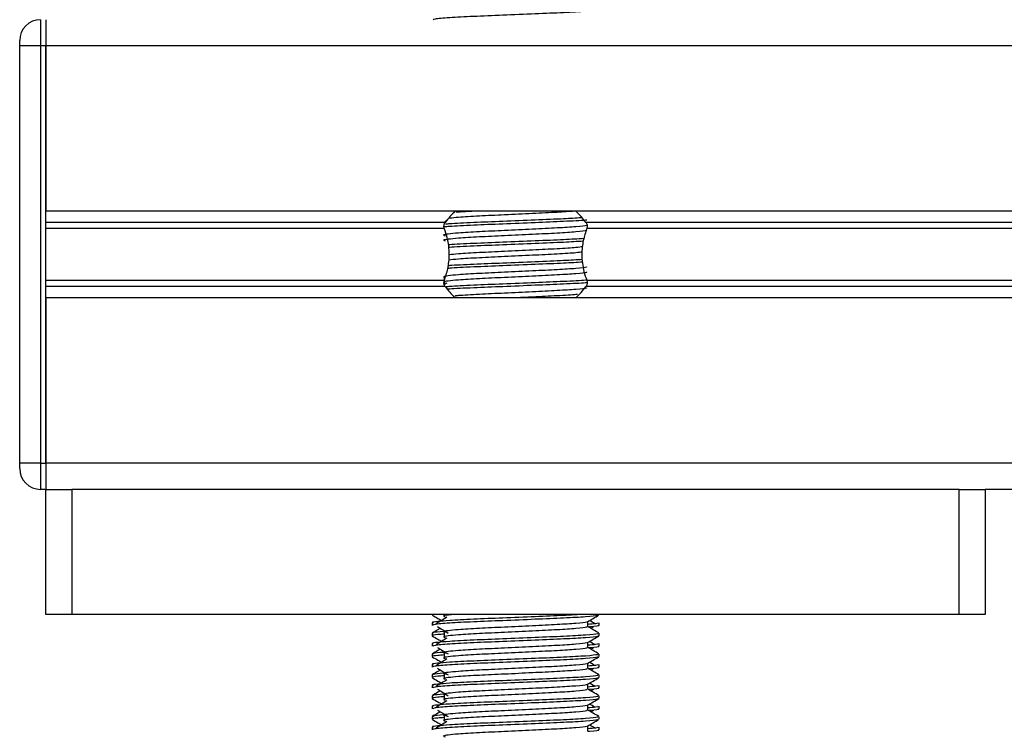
# Model space of a CAD drawing. Header units: millimetres. Extents: x 0 to 420, y 0 to 297.
# Tile 66 of 90: x 290.33 to 295.33, y 198.12 to 201.73. Entities that reach past the tile are written whole.
import ezdxf

# ---------------------------------------------------------------- set-up
doc = ezdxf.new("R2010")
doc.units = ezdxf.units.MM

msp = doc.modelspace()

# ---------------------------------------------------------------- linework, layer by layer
at = {"color": 7, "linetype": 'Continuous', "lineweight": 25}
for p, q in [((290.4325, 201.72637), (290.4325, 201.59383)), ((290.45901, 201.72637), (290.45901, 201.59383)), ((290.45901, 201.72637), (290.45901, 201.59383)), ((290.32648, 201.59383), (290.32648, 201.62034)), ((290.4325, 201.59383), (290.32648, 201.59383)), ((290.32648, 199.47328), (290.32648, 201.59383)), ((290.45901, 201.59383), (290.4325, 201.59383)), ((290.4325, 201.59383), (290.4325, 199.47328)), ((328.84105, 201.59383), (290.45901, 201.59383)), ((290.45901, 201.59383), (290.45901, 200.75356)), ((290.45901, 199.47328), (290.45901, 201.59383)), ((328.84105, 200.75356), (290.45901, 200.75356)), ((292.48679, 200.6961), (290.45901, 200.6961)), ((292.49527, 200.7059), (292.48586, 200.70013)), ((326.09758, 200.6961), (293.20248, 200.6961)), ((292.48298, 200.66566), (290.45901, 200.66566)), ((326.09378, 200.66566), (293.20629, 200.66566)), ((292.48157, 200.41721), (292.48157, 200.39592)), ((292.48298, 200.40145), (290.45901, 200.40145)), ((292.48679, 200.37102), (290.45901, 200.37102)), ((292.49527, 200.38781), (292.48401, 200.38091)), ((326.09758, 200.37102), (293.20248, 200.37102)), ((326.09378, 200.40145), (293.20629, 200.40145)), ((328.84105, 200.31355), (290.45901, 200.31355)), ((290.45901, 200.31355), (290.45901, 199.47328)), ((290.32648, 199.44677), (290.32648, 199.47328)), ((290.4325, 199.47328), (290.32648, 199.47328)), ((290.4325, 199.47328), (290.4325, 199.34074)), ((290.4325, 199.47328), (290.45901, 199.47328)), ((328.84105, 199.47328), (290.45901, 199.47328)), ((290.45901, 199.47328), (290.45901, 199.34074)), ((290.45901, 199.47328), (290.45901, 199.34074)), ((290.45901, 199.34074), (290.4325, 199.34074)), ((290.45901, 198.70458), (290.45901, 199.34074)), ((290.45901, 199.34074), (290.59155, 199.34074)), ((290.59155, 199.34074), (290.59155, 198.70458)), ((295.09772, 199.34074), (290.59155, 199.34074)), ((295.09772, 198.70458), (295.09772, 199.34074)), ((295.09772, 199.34074), (295.23026, 199.34074)), ((324.0698, 199.34074), (295.23026, 199.34074)), ((295.23026, 199.34074), (295.23026, 198.70458)), ((290.59155, 198.70458), (290.45901, 198.70458)), ((295.09772, 198.70458), (290.59155, 198.70458)), ((292.42052, 198.70458), (292.42052, 198.70316)), ((292.48157, 198.70458), (292.48157, 198.69426)), ((293.21136, 198.64361), (293.21136, 198.66946)), ((293.26875, 198.70316), (293.26875, 198.70458)), ((295.23026, 198.70458), (295.09772, 198.70458)), ((292.42052, 198.66338), (292.42052, 198.65017)), ((293.22665, 198.63531), (293.24084, 198.644)), ((293.26875, 198.65017), (293.26875, 198.66338)), ((292.42052, 198.61036), (292.42052, 198.59713)), ((292.48157, 198.61474), (292.48157, 198.58823)), ((293.26875, 198.59713), (293.26875, 198.61036)), ((292.42052, 198.55736), (292.42052, 198.54414)), ((293.21136, 198.53758), (293.21136, 198.56343)), ((293.22665, 198.52928), (293.24084, 198.53797)), ((293.26875, 198.54414), (293.26875, 198.55736)), ((292.42052, 198.50433), (292.42052, 198.49111)), ((292.48157, 198.50871), (292.48157, 198.48221)), ((293.26875, 198.49111), (293.26875, 198.50433)), ((292.42052, 198.45133), (292.42052, 198.43811)), ((293.21136, 198.43155), (293.21136, 198.4574)), ((293.22665, 198.42325), (293.24084, 198.43194)), ((293.26875, 198.43811), (293.26875, 198.45133)), ((292.42052, 198.3983), (292.42052, 198.38508)), ((292.48157, 198.40268), (292.48157, 198.37618)), ((293.26875, 198.38508), (293.26875, 198.3983)), ((292.42052, 198.3453), (292.42052, 198.33208)), ((293.21136, 198.32552), (293.21136, 198.35138)), ((293.22665, 198.31722), (293.24084, 198.32592)), ((293.26875, 198.33208), (293.26875, 198.3453)), ((292.42052, 198.29227), (292.42052, 198.27905)), ((292.48157, 198.29666), (292.48157, 198.27015)), ((293.26875, 198.27905), (293.26875, 198.29227)), ((292.42052, 198.23927), (292.42052, 198.22606)), ((293.21136, 198.2195), (293.21136, 198.24535)), ((293.22665, 198.2112), (293.24084, 198.21989)), ((293.26875, 198.22606), (293.26875, 198.23927)), ((292.42052, 198.18624), (292.42052, 198.17302)), ((292.48157, 198.19063), (292.48157, 198.16412)), ((293.26875, 198.17302), (293.26875, 198.18624)), ((292.42052, 198.13325), (292.42052, 198.12003)), ((293.21136, 198.11347), (293.21136, 198.13932)), ((293.26875, 198.12003), (293.26875, 198.13325))]:
    msp.add_line(p, q, dxfattribs=at)
for centre, radius, start, end in [((290.4325, 201.62034), 0.10603, 90, 180), ((292.84463, 200.42223), 0.45062, 132.66793, 142.57212), ((292.84463, 200.42223), 0.45062, 37.42788, 47.33207), ((292.84463, 200.64488), 0.45062, 217.42788, 226.78945), ((292.84463, 200.64488), 0.45062, 312.66793, 322.57212), ((290.4325, 199.44677), 0.10603, 180, 270)]:
    msp.add_arc(centre, radius, start, end, dxfattribs=at)
for points, knots in [([(293.26368, 201.77683), (293.26335, 201.77617), (293.262, 201.77343), (293.2072, 201.76794), (293.09512, 201.76175), (292.94467, 201.75558), (292.78105, 201.74858), (292.62549, 201.74272), (292.50307, 201.73616), (292.4293, 201.72991), (292.42699, 201.72643), (292.42602, 201.72497)], [0, 0, 0, 0, 0.0399117, 0.1661575, 0.2890582, 0.4118359, 0.5381002, 0.6595169, 0.7839817, 0.9096926, 1, 1, 1, 1]), ([(293.17847, 200.71982), (293.15054, 200.71811), (293.0882, 200.71431), (292.94407, 200.70857), (292.78066, 200.70156), (292.62758, 200.69571), (292.52782, 200.69075), (292.49589, 200.68792), (292.48914, 200.68732)], [0, 0, 0, 0, 0.1586947, 0.354237, 0.5553321, 0.7487067, 0.9469357, 1, 1, 1, 1]), ([(293.14422, 200.75366), (293.11681, 200.75172), (293.05979, 200.74767), (292.93069, 200.74171), (292.78953, 200.73469), (292.65608, 200.72884), (292.55853, 200.72301), (292.524, 200.71931), (292.51029, 200.71784)], [0, 0, 0, 0, 0.16457721, 0.34235075, 0.52517831, 0.70097903, 0.88119793, 1, 1, 1, 1]), ([(292.63325, 200.75356), (292.60386, 200.75198), (292.56673, 200.74997), (292.54651, 200.74789), (292.54228, 200.74745)], [0, 0, 0, 0, 0.7912827, 1, 1, 1, 1]), ([(293.20485, 200.68324), (293.20529, 200.68264), (293.20723, 200.67998), (293.15731, 200.67452), (293.06144, 200.66835), (292.9311, 200.66217), (292.78957, 200.65517), (292.65553, 200.64931), (292.55648, 200.64329), (292.49939, 200.63754), (292.47274, 200.6333), (292.48313, 200.63044), (292.48776, 200.62917)], [0, 0, 0, 0, 0.0351066, 0.1561349, 0.2739528, 0.3916527, 0.5126988, 0.6290926, 0.7484115, 0.8401345, 0.9287498, 1, 1, 1, 1]), ([(292.48298, 200.66566), (292.48281, 200.66616), (292.48178, 200.66913), (292.48075, 200.675), (292.48115, 200.6829), (292.48302, 200.68985), (292.4852, 200.69396), (292.48661, 200.69585), (292.48679, 200.6961)], [0, 0, 0, 0, 0.0508548, 0.3030287, 0.5240656, 0.7365591, 0.9653107, 1, 1, 1, 1]), ([(293.20736, 200.70863), (293.20484, 200.70833), (293.18329, 200.70582), (293.09118, 200.70148), (292.94593, 200.69531), (292.78007, 200.6883), (292.62811, 200.68246), (292.52253, 200.67728), (292.49214, 200.67426), (292.48407, 200.67346)], [0, 0, 0, 0, 0.0239967, 0.2049738, 0.3857699, 0.5717002, 0.7504921, 0.9337724, 1, 1, 1, 1]), ([(293.20248, 200.6961), (293.20289, 200.69552), (293.20463, 200.69312), (293.20708, 200.68776), (293.20851, 200.67973), (293.20817, 200.67193), (293.20689, 200.66767), (293.20629, 200.66566)], [0, 0, 0, 0, 0.0786657, 0.3295798, 0.5818024, 0.802882, 1, 1, 1, 1]), ([(293.20501, 200.65805), (293.20618, 200.65703), (293.20966, 200.65395), (293.15804, 200.64802), (293.06125, 200.64184), (292.93115, 200.63567), (292.78955, 200.62867), (292.65554, 200.6228), (292.55647, 200.61678), (292.49939, 200.61103), (292.47274, 200.6068), (292.48312, 200.60394), (292.48775, 200.60267)], [0, 0, 0, 0, 0.059132, 0.1771634, 0.2920638, 0.4068492, 0.5248979, 0.6384095, 0.7547738, 0.8442256, 0.9306466, 1, 1, 1, 1]), ([(292.48298, 200.40145), (292.48942, 200.42109), (292.50292, 200.46228), (292.51119, 200.53843), (292.50176, 200.60976), (292.48807, 200.65051), (292.48298, 200.66566)], [0, 0, 0, 0, 0.2384824, 0.5002133, 0.8142029, 1, 1, 1, 1]), ([(293.20629, 200.66566), (293.19985, 200.64602), (293.18635, 200.60483), (293.17808, 200.52869), (293.18751, 200.45735), (293.2012, 200.4166), (293.20629, 200.40145)], [0, 0, 0, 0, 0.2384824, 0.5002133, 0.8142029, 1, 1, 1, 1]), ([(293.19151, 200.61453), (293.15967, 200.61257), (293.0936, 200.60852), (292.94428, 200.60254), (292.78043, 200.59553), (292.62824, 200.58968), (292.53337, 200.58508), (292.50465, 200.5826), (292.50185, 200.58236)], [0, 0, 0, 0, 0.1833159, 0.3805505, 0.5833859, 0.778434, 0.9783786, 1, 1, 1, 1]), ([(293.18843, 200.6011), (293.15751, 200.5992), (293.0923, 200.59521), (292.94432, 200.58929), (292.78018, 200.58227), (292.6292, 200.57643), (292.53168, 200.57184), (292.50576, 200.56941), (292.5035, 200.5692)], [0, 0, 0, 0, 0.1792693, 0.3781057, 0.5825884, 0.7792206, 0.980789, 1, 1, 1, 1]), ([(293.18545, 200.57294), (293.17585, 200.57147), (293.15162, 200.56778), (293.05955, 200.5623), (292.93166, 200.55615), (292.78929, 200.54914), (292.65609, 200.54329), (292.55738, 200.53739), (292.52223, 200.5336), (292.50782, 200.53205)], [0, 0, 0, 0, 0.1028709, 0.2594114, 0.4157952, 0.5766249, 0.7312733, 0.8898082, 1, 1, 1, 1]), ([(293.18262, 200.54607), (293.17373, 200.54473), (293.1501, 200.54116), (293.05943, 200.5358), (292.93169, 200.52964), (292.7893, 200.52264), (292.65603, 200.51679), (292.55608, 200.51079), (292.5202, 200.50691), (292.50499, 200.50527)], [0, 0, 0, 0, 0.0944898, 0.2513541, 0.4080614, 0.5692237, 0.724192, 0.8830549, 1, 1, 1, 1]), ([(293.20485, 200.47118), (293.20529, 200.47058), (293.20723, 200.46792), (293.15731, 200.46246), (293.06144, 200.45629), (292.9311, 200.45012), (292.78957, 200.44312), (292.65553, 200.43725), (292.55648, 200.43123), (292.49939, 200.42548), (292.47274, 200.42124), (292.48313, 200.41839), (292.48776, 200.41711)], [0, 0, 0, 0, 0.0351066, 0.1561349, 0.2739528, 0.3916527, 0.5126988, 0.6290926, 0.7484115, 0.8401345, 0.9287498, 1, 1, 1, 1]), ([(293.18614, 200.49494), (293.15591, 200.49309), (293.09136, 200.48914), (292.94427, 200.48326), (292.78025, 200.47625), (292.62897, 200.4704), (292.53031, 200.46572), (292.5037, 200.4632), (292.50051, 200.4629)], [0, 0, 0, 0, 0.1744293, 0.3724463, 0.5760865, 0.7719084, 0.9726462, 1, 1, 1, 1]), ([(293.18449, 200.5081), (293.15475, 200.50628), (293.09068, 200.50236), (292.9442, 200.49652), (292.78045, 200.4895), (292.62824, 200.48365), (292.5334, 200.47905), (292.50471, 200.47658), (292.50193, 200.47634)], [0, 0, 0, 0, 0.17299565, 0.37277159, 0.57822059, 0.77578192, 0.97830283, 1, 1, 1, 1]), ([(293.20501, 200.446), (293.20618, 200.44497), (293.20966, 200.44189), (293.15804, 200.43597), (293.06125, 200.42978), (292.93115, 200.42361), (292.78955, 200.41661), (292.65554, 200.41075), (292.55647, 200.40473), (292.49939, 200.39897), (292.47274, 200.39474), (292.48312, 200.39188), (292.48775, 200.39061)], [0, 0, 0, 0, 0.059132, 0.1771634, 0.2920638, 0.4068492, 0.5248979, 0.6384095, 0.7547738, 0.8442256, 0.9306466, 1, 1, 1, 1]), ([(292.48679, 200.37102), (292.48638, 200.37159), (292.48464, 200.37399), (292.48219, 200.37935), (292.48076, 200.38738), (292.4811, 200.39518), (292.48238, 200.39944), (292.48298, 200.40145)], [0, 0, 0, 0, 0.0786657, 0.3295798, 0.5818024, 0.802882, 1, 1, 1, 1]), ([(293.20777, 200.40384), (293.20512, 200.40353), (293.18349, 200.40101), (293.09123, 200.39665), (292.9459, 200.39048), (292.78015, 200.38348), (292.62781, 200.37762), (292.52878, 200.37273), (292.49741, 200.36996), (292.49134, 200.36943)], [0, 0, 0, 0, 0.0257639, 0.2106202, 0.3952916, 0.5852072, 0.7678314, 0.9550403, 1, 1, 1, 1]), ([(293.20818, 200.39063), (293.20541, 200.39031), (293.1837, 200.38777), (293.09124, 200.3834), (292.94599, 200.37722), (292.77979, 200.37022), (292.62913, 200.36437), (292.53056, 200.35971), (292.50408, 200.35721), (292.50106, 200.35692)], [0, 0, 0, 0, 0.0275782, 0.2161233, 0.4044799, 0.5981853, 0.7844538, 0.9753985, 1, 1, 1, 1]), ([(293.20629, 200.40145), (293.20646, 200.40095), (293.20749, 200.39798), (293.20852, 200.39211), (293.20812, 200.38421), (293.20625, 200.37726), (293.20407, 200.37315), (293.20266, 200.37126), (293.20248, 200.37102)], [0, 0, 0, 0, 0.0508548, 0.3030287, 0.5240656, 0.7365591, 0.9653107, 1, 1, 1, 1]), ([(293.20485, 200.36516), (293.20529, 200.36456), (293.20723, 200.36189), (293.15732, 200.35644), (293.06142, 200.35026), (292.9312, 200.34409), (292.78918, 200.33709), (292.65692, 200.33124), (292.57, 200.32623), (292.54199, 200.32335), (292.53568, 200.3227)], [0, 0, 0, 0, 0.0448324, 0.1993902, 0.3498481, 0.5001554, 0.6547358, 0.8033751, 0.9557499, 1, 1, 1, 1]), ([(293.15927, 200.33103), (293.15679, 200.33069), (293.13796, 200.32814), (293.05787, 200.32376), (292.95022, 200.31844), (292.87608, 200.31488), (292.84836, 200.31355)], [0, 0, 0, 0, 0.0552431, 0.4192215, 0.7828355, 1, 1, 1, 1]), ([(293.16592, 198.70458), (293.14177, 198.70311), (293.08303, 198.69955), (292.94378, 198.69405), (292.78114, 198.68703), (292.626, 198.68117), (292.51098, 198.67515), (292.4465, 198.66939), (292.41704, 198.66592), (292.42416, 198.66386), (292.42583, 198.66338)], [0, 0, 0, 0, 0.1075546, 0.2616311, 0.4200829, 0.5724514, 0.7286449, 0.8487125, 0.9647164, 1, 1, 1, 1]), ([(292.42153, 198.7021), (292.43112, 198.69655), (292.44676, 198.6875), (292.4624, 198.67844), (292.46845, 198.67494)], [0, 0, 0, 0, 0.6131696, 1, 1, 1, 1]), ([(293.26368, 198.70202), (293.26335, 198.70137), (293.262, 198.69863), (293.2072, 198.69313), (293.09512, 198.68695), (292.94467, 198.68078), (292.78105, 198.67378), (292.62549, 198.66792), (292.50307, 198.66136), (292.4293, 198.6551), (292.42699, 198.65162), (292.42602, 198.65017)], [0, 0, 0, 0, 0.0399117, 0.1661575, 0.2890582, 0.4118359, 0.5381002, 0.6595169, 0.7839817, 0.9096926, 1, 1, 1, 1]), ([(292.49527, 198.69137), (292.48623, 198.68583), (292.46816, 198.67477), (292.45013, 198.6637), (292.44111, 198.65817)], [0, 0, 0, 0, 0.49999, 1, 1, 1, 1]), ([(293.20485, 198.66871), (293.20529, 198.66811), (293.20723, 198.66545), (293.15731, 198.65999), (293.06144, 198.65382), (292.9311, 198.64765), (292.78957, 198.64065), (292.65553, 198.63478), (292.55648, 198.62876), (292.49939, 198.62301), (292.47274, 198.61877), (292.48313, 198.61592), (292.48776, 198.61464)], [0, 0, 0, 0, 0.0351066, 0.1561349, 0.2739528, 0.3916527, 0.5126988, 0.6290926, 0.7484115, 0.8401345, 0.9287498, 1, 1, 1, 1]), ([(292.52331, 198.70458), (292.51606, 198.7039), (292.4908, 198.70156), (292.47343, 198.6983), (292.48334, 198.69544), (292.48775, 198.69417)], [0, 0, 0, 0, 0.182373, 0.6359785, 1, 1, 1, 1]), ([(293.21021, 198.66879), (293.21979, 198.67434), (293.23897, 198.68545), (293.25815, 198.69655), (293.26774, 198.7021)], [0, 0, 0, 0, 0.4999356, 1, 1, 1, 1]), ([(293.24816, 198.65817), (293.23915, 198.6637), (293.23004, 198.66929), (293.22091, 198.67488), (293.22082, 198.67494)], [0, 0, 0, 0, 0.9898318, 1, 1, 1, 1]), ([(292.46262, 198.63531), (292.45844, 198.63289), (292.44468, 198.62492), (292.43091, 198.61696), (292.42133, 198.61141)], [0, 0, 0, 0, 0.3033381, 1, 1, 1, 1]), ([(292.47921, 198.61904), (292.45626, 198.61709), (292.42099, 198.61409), (292.42609, 198.61132), (292.42786, 198.61036)], [0, 0, 0, 0, 0.6510435, 1, 1, 1, 1]), ([(292.44843, 198.644), (292.45747, 198.63846), (292.47555, 198.6274), (292.49358, 198.61633), (292.5026, 198.61079)], [0, 0, 0, 0, 0.5000113, 1, 1, 1, 1]), ([(293.20501, 198.64353), (293.20618, 198.6425), (293.20966, 198.63942), (293.15804, 198.6335), (293.06125, 198.62731), (292.93115, 198.62114), (292.78955, 198.61414), (292.65554, 198.60828), (292.55647, 198.60226), (292.49939, 198.5965), (292.47274, 198.59227), (292.48312, 198.58941), (292.48775, 198.58814)], [0, 0, 0, 0, 0.059132, 0.1771634, 0.2920638, 0.4068492, 0.5248979, 0.6384095, 0.7547738, 0.8442256, 0.9306466, 1, 1, 1, 1]), ([(293.26344, 198.66338), (293.26368, 198.6618), (293.26408, 198.65912), (293.22667, 198.65621), (293.21136, 198.65502)], [0, 0, 0, 0, 0.5906829, 1, 1, 1, 1]), ([(293.26794, 198.61141), (293.25835, 198.61696), (293.23949, 198.62787), (293.22063, 198.63879), (293.21136, 198.64416)], [0, 0, 0, 0, 0.5083681, 1, 1, 1, 1]), ([(293.26325, 198.65017), (293.2648, 198.64967), (293.27272, 198.64713), (293.2523, 198.64397), (293.21528, 198.6416), (293.21249, 198.64142)], [0, 0, 0, 0, 0.1837303, 0.9385556, 1, 1, 1, 1]), ([(293.2614, 198.61036), (293.26272, 198.60934), (293.2667, 198.60627), (293.20707, 198.60036), (293.09515, 198.59418), (292.9447, 198.58801), (292.7809, 198.58101), (292.62607, 198.57514), (292.51096, 198.56912), (292.44651, 198.56336), (292.41704, 198.55989), (292.42416, 198.55784), (292.42583, 198.55736)], [0, 0, 0, 0, 0.0610772, 0.1845123, 0.3046768, 0.4247211, 0.5481742, 0.6668878, 0.7885815, 0.8821287, 0.9725098, 1, 1, 1, 1]), ([(292.42153, 198.59607), (292.43112, 198.59052), (292.44676, 198.58147), (292.4624, 198.57241), (292.46845, 198.56891)], [0, 0, 0, 0, 0.6131696, 1, 1, 1, 1]), ([(292.48157, 198.6057), (292.47029, 198.60488), (292.43564, 198.60234), (292.41911, 198.59965), (292.42312, 198.59761), (292.42404, 198.59713)], [0, 0, 0, 0, 0.2705432, 0.831179, 1, 1, 1, 1]), ([(293.26368, 198.596), (293.26335, 198.59534), (293.262, 198.5926), (293.2072, 198.5871), (293.09512, 198.58092), (292.94467, 198.57475), (292.78105, 198.56775), (292.62549, 198.56189), (292.50307, 198.55533), (292.4293, 198.54907), (292.42699, 198.54559), (292.42602, 198.54414)], [0, 0, 0, 0, 0.03991172, 0.16615754, 0.28905819, 0.41183595, 0.53810024, 0.65951695, 0.7839817, 0.90969264, 1, 1, 1, 1]), ([(292.49527, 198.58534), (292.48623, 198.57981), (292.46816, 198.56874), (292.45013, 198.55767), (292.44111, 198.55214)], [0, 0, 0, 0, 0.49999, 1, 1, 1, 1]), ([(293.21021, 198.56277), (293.21979, 198.56832), (293.23897, 198.57942), (293.25815, 198.59052), (293.26774, 198.59607)], [0, 0, 0, 0, 0.4999356, 1, 1, 1, 1]), ([(293.24816, 198.55214), (293.23915, 198.55767), (293.23004, 198.56326), (293.22091, 198.56885), (293.22082, 198.56891)], [0, 0, 0, 0, 0.9898318, 1, 1, 1, 1]), ([(292.46262, 198.52928), (292.45844, 198.52686), (292.44468, 198.5189), (292.43091, 198.51093), (292.42133, 198.50538)], [0, 0, 0, 0, 0.3033381, 1, 1, 1, 1]), ([(292.44843, 198.53797), (292.45747, 198.53244), (292.47555, 198.52137), (292.49358, 198.5103), (292.5026, 198.50476)], [0, 0, 0, 0, 0.5000113, 1, 1, 1, 1]), ([(293.20485, 198.56268), (293.20529, 198.56209), (293.20723, 198.55942), (293.15731, 198.55396), (293.06144, 198.54779), (292.9311, 198.54162), (292.78957, 198.53462), (292.65553, 198.52875), (292.55648, 198.52274), (292.49939, 198.51698), (292.47274, 198.51275), (292.48313, 198.50989), (292.48776, 198.50861)], [0, 0, 0, 0, 0.0351066, 0.1561349, 0.2739528, 0.3916527, 0.5126988, 0.6290926, 0.7484115, 0.8401345, 0.9287498, 1, 1, 1, 1]), ([(293.20501, 198.5375), (293.20618, 198.53647), (293.20966, 198.53339), (293.15804, 198.52747), (293.06125, 198.52128), (292.93115, 198.51511), (292.78955, 198.50811), (292.65554, 198.50225), (292.55647, 198.49623), (292.49939, 198.49047), (292.47274, 198.48624), (292.48312, 198.48339), (292.48775, 198.48211)], [0, 0, 0, 0, 0.059132, 0.1771634, 0.2920638, 0.4068492, 0.5248979, 0.6384095, 0.7547738, 0.8442256, 0.9306466, 1, 1, 1, 1]), ([(293.26344, 198.55736), (293.26368, 198.55577), (293.26408, 198.5531), (293.22667, 198.55018), (293.21136, 198.54899)], [0, 0, 0, 0, 0.5906829, 1, 1, 1, 1]), ([(293.26794, 198.50538), (293.25835, 198.51093), (293.23949, 198.52185), (293.22063, 198.53276), (293.21136, 198.53813)], [0, 0, 0, 0, 0.5083681, 1, 1, 1, 1]), ([(293.26325, 198.54414), (293.2648, 198.54364), (293.27272, 198.54111), (293.2523, 198.53794), (293.21528, 198.53557), (293.21249, 198.53539)], [0, 0, 0, 0, 0.1837303, 0.9385556, 1, 1, 1, 1]), ([(293.2614, 198.50433), (293.26272, 198.50331), (293.2667, 198.50024), (293.20707, 198.49433), (293.09515, 198.48815), (292.9447, 198.48198), (292.7809, 198.47498), (292.62607, 198.46911), (292.51096, 198.4631), (292.44651, 198.45733), (292.41704, 198.45387), (292.42416, 198.45181), (292.42583, 198.45133)], [0, 0, 0, 0, 0.0610772, 0.1845123, 0.3046768, 0.4247211, 0.5481742, 0.6668878, 0.7885815, 0.8821287, 0.9725098, 1, 1, 1, 1]), ([(292.42153, 198.49004), (292.43112, 198.48449), (292.44676, 198.47544), (292.4624, 198.46638), (292.46845, 198.46288)], [0, 0, 0, 0, 0.6131696, 1, 1, 1, 1]), ([(292.48157, 198.49967), (292.47029, 198.49885), (292.43564, 198.49631), (292.41911, 198.49362), (292.42312, 198.49158), (292.42404, 198.49111)], [0, 0, 0, 0, 0.2705432, 0.831179, 1, 1, 1, 1]), ([(292.47921, 198.51301), (292.45626, 198.51106), (292.42099, 198.50806), (292.42609, 198.50529), (292.42786, 198.50433)], [0, 0, 0, 0, 0.6510435, 1, 1, 1, 1]), ([(293.26368, 198.48997), (293.26335, 198.48931), (293.262, 198.48657), (293.2072, 198.48108), (293.09512, 198.4749), (292.94467, 198.46872), (292.78105, 198.46172), (292.62549, 198.45586), (292.50307, 198.4493), (292.4293, 198.44305), (292.42699, 198.43957), (292.42602, 198.43811)], [0, 0, 0, 0, 0.0399117, 0.1661575, 0.2890582, 0.4118359, 0.5381002, 0.6595169, 0.7839817, 0.9096926, 1, 1, 1, 1]), ([(292.49527, 198.47931), (292.48623, 198.47378), (292.46816, 198.46271), (292.45013, 198.45164), (292.44111, 198.44611)], [0, 0, 0, 0, 0.49999, 1, 1, 1, 1]), ([(293.21021, 198.45674), (293.21979, 198.46229), (293.23897, 198.47339), (293.25815, 198.48449), (293.26774, 198.49004)], [0, 0, 0, 0, 0.4999356, 1, 1, 1, 1]), ([(292.46262, 198.42325), (292.45844, 198.42084), (292.44468, 198.41287), (292.43091, 198.40491), (292.42133, 198.39936)], [0, 0, 0, 0, 0.3033381, 1, 1, 1, 1]), ([(292.44843, 198.43194), (292.45747, 198.42641), (292.47555, 198.41534), (292.49358, 198.40427), (292.5026, 198.39874)], [0, 0, 0, 0, 0.5000113, 1, 1, 1, 1]), ([(293.20485, 198.45666), (293.20529, 198.45606), (293.20723, 198.45339), (293.15731, 198.44794), (293.06144, 198.44176), (292.9311, 198.43559), (292.78957, 198.42859), (292.65553, 198.42273), (292.55648, 198.41671), (292.49939, 198.41095), (292.47274, 198.40672), (292.48313, 198.40386), (292.48776, 198.40259)], [0, 0, 0, 0, 0.03510659, 0.15613494, 0.2739528, 0.39165273, 0.5126988, 0.62909257, 0.74841151, 0.84013452, 0.92874983, 1, 1, 1, 1]), ([(293.20501, 198.43147), (293.20618, 198.43044), (293.20966, 198.42736), (293.15804, 198.42144), (293.06125, 198.41525), (292.93115, 198.40908), (292.78955, 198.40208), (292.65554, 198.39622), (292.55647, 198.3902), (292.49939, 198.38445), (292.47274, 198.38021), (292.48312, 198.37736), (292.48775, 198.37609)], [0, 0, 0, 0, 0.059132, 0.1771634, 0.2920638, 0.4068492, 0.5248979, 0.6384095, 0.7547738, 0.8442256, 0.9306466, 1, 1, 1, 1]), ([(293.26344, 198.45133), (293.26368, 198.44975), (293.26408, 198.44707), (293.22667, 198.44415), (293.21136, 198.44296)], [0, 0, 0, 0, 0.5906829, 1, 1, 1, 1]), ([(293.26794, 198.39936), (293.25835, 198.40491), (293.23949, 198.41582), (293.22063, 198.42674), (293.21136, 198.4321)], [0, 0, 0, 0, 0.5083681, 1, 1, 1, 1]), ([(293.26325, 198.43811), (293.2648, 198.43762), (293.27272, 198.43508), (293.2523, 198.43191), (293.21528, 198.42954), (293.21249, 198.42936)], [0, 0, 0, 0, 0.1837303, 0.9385556, 1, 1, 1, 1]), ([(293.24816, 198.44611), (293.23915, 198.45164), (293.23004, 198.45723), (293.22091, 198.46283), (293.22082, 198.46288)], [0, 0, 0, 0, 0.9898318, 1, 1, 1, 1]), ([(293.2614, 198.3983), (293.26272, 198.39728), (293.2667, 198.39422), (293.20707, 198.38831), (293.09515, 198.38212), (292.9447, 198.37595), (292.7809, 198.36895), (292.62607, 198.36309), (292.51096, 198.35707), (292.44651, 198.35131), (292.41704, 198.34784), (292.42416, 198.34578), (292.42583, 198.3453)], [0, 0, 0, 0, 0.0610772, 0.1845123, 0.3046768, 0.4247211, 0.5481742, 0.6668878, 0.7885815, 0.8821287, 0.9725098, 1, 1, 1, 1]), ([(292.42153, 198.38401), (292.43112, 198.37846), (292.44676, 198.36941), (292.4624, 198.36036), (292.46845, 198.35685)], [0, 0, 0, 0, 0.6131696, 1, 1, 1, 1]), ([(292.48157, 198.39365), (292.47029, 198.39282), (292.43564, 198.39029), (292.41911, 198.3876), (292.42312, 198.38555), (292.42404, 198.38508)], [0, 0, 0, 0, 0.2705432, 0.831179, 1, 1, 1, 1]), ([(292.47921, 198.40699), (292.45626, 198.40503), (292.42099, 198.40203), (292.42609, 198.39927), (292.42786, 198.3983)], [0, 0, 0, 0, 0.6510435, 1, 1, 1, 1]), ([(293.26368, 198.38394), (293.26335, 198.38328), (293.262, 198.38054), (293.2072, 198.37505), (293.09512, 198.36887), (292.94467, 198.3627), (292.78105, 198.3557), (292.62549, 198.34984), (292.50307, 198.34327), (292.4293, 198.33702), (292.42699, 198.33354), (292.42602, 198.33208)], [0, 0, 0, 0, 0.03991172, 0.16615754, 0.28905819, 0.41183595, 0.53810024, 0.65951695, 0.7839817, 0.90969264, 1, 1, 1, 1]), ([(292.49527, 198.37329), (292.48623, 198.36775), (292.46816, 198.35668), (292.45013, 198.34562), (292.44111, 198.34008)], [0, 0, 0, 0, 0.49999, 1, 1, 1, 1]), ([(293.21021, 198.35071), (293.21979, 198.35626), (293.23897, 198.36736), (293.25815, 198.37846), (293.26774, 198.38401)], [0, 0, 0, 0, 0.4999356, 1, 1, 1, 1]), ([(292.46262, 198.31722), (292.45844, 198.31481), (292.44468, 198.30684), (292.43091, 198.29888), (292.42133, 198.29333)], [0, 0, 0, 0, 0.3033381, 1, 1, 1, 1]), ([(292.44843, 198.32592), (292.45747, 198.32038), (292.47555, 198.30931), (292.49358, 198.29824), (292.5026, 198.29271)], [0, 0, 0, 0, 0.5000113, 1, 1, 1, 1]), ([(293.20485, 198.35063), (293.20529, 198.35003), (293.20723, 198.34737), (293.15731, 198.34191), (293.06144, 198.33574), (292.9311, 198.32956), (292.78957, 198.32256), (292.65553, 198.3167), (292.55648, 198.31068), (292.49939, 198.30493), (292.47274, 198.30069), (292.48313, 198.29783), (292.48776, 198.29656)], [0, 0, 0, 0, 0.0351066, 0.1561349, 0.2739528, 0.3916527, 0.5126988, 0.6290926, 0.7484115, 0.8401345, 0.9287498, 1, 1, 1, 1]), ([(293.20501, 198.32544), (293.20618, 198.32442), (293.20966, 198.32134), (293.15804, 198.31541), (293.06125, 198.30923), (292.93115, 198.30306), (292.78955, 198.29606), (292.65554, 198.29019), (292.55647, 198.28417), (292.49939, 198.27842), (292.47274, 198.27419), (292.48312, 198.27133), (292.48775, 198.27006)], [0, 0, 0, 0, 0.059132, 0.1771634, 0.2920638, 0.4068492, 0.5248979, 0.6384095, 0.7547738, 0.8442256, 0.9306466, 1, 1, 1, 1]), ([(293.26344, 198.3453), (293.26368, 198.34372), (293.26408, 198.34104), (293.22667, 198.33813), (293.21136, 198.33693)], [0, 0, 0, 0, 0.5906829, 1, 1, 1, 1]), ([(293.26794, 198.29333), (293.25835, 198.29888), (293.23949, 198.30979), (293.22063, 198.32071), (293.21136, 198.32608)], [0, 0, 0, 0, 0.5083681, 1, 1, 1, 1]), ([(293.26325, 198.33208), (293.2648, 198.33159), (293.27272, 198.32905), (293.2523, 198.32589), (293.21528, 198.32352), (293.21249, 198.32334)], [0, 0, 0, 0, 0.1837303, 0.9385556, 1, 1, 1, 1]), ([(293.24816, 198.34008), (293.23915, 198.34562), (293.23004, 198.35121), (293.22091, 198.3568), (293.22082, 198.35685)], [0, 0, 0, 0, 0.98983176, 1, 1, 1, 1]), ([(293.2614, 198.29227), (293.26272, 198.29126), (293.2667, 198.28819), (293.20707, 198.28228), (293.09515, 198.27609), (292.9447, 198.26992), (292.7809, 198.26292), (292.62607, 198.25706), (292.51096, 198.25104), (292.44651, 198.24528), (292.41704, 198.24181), (292.42416, 198.23975), (292.42583, 198.23927)], [0, 0, 0, 0, 0.0610772, 0.1845123, 0.3046768, 0.4247211, 0.5481742, 0.6668878, 0.7885815, 0.8821287, 0.9725098, 1, 1, 1, 1]), ([(292.42153, 198.27798), (292.43112, 198.27243), (292.44676, 198.26338), (292.4624, 198.25433), (292.46845, 198.25083)], [0, 0, 0, 0, 0.6131696, 1, 1, 1, 1]), ([(292.48157, 198.28762), (292.47029, 198.28679), (292.43564, 198.28426), (292.41911, 198.28157), (292.42312, 198.27952), (292.42404, 198.27905)], [0, 0, 0, 0, 0.2705432, 0.831179, 1, 1, 1, 1]), ([(292.47921, 198.30096), (292.45626, 198.29901), (292.42099, 198.296), (292.42609, 198.29324), (292.42786, 198.29227)], [0, 0, 0, 0, 0.6510435, 1, 1, 1, 1]), ([(293.26368, 198.27791), (293.26335, 198.27725), (293.262, 198.27452), (293.2072, 198.26902), (293.09512, 198.26284), (292.94467, 198.25667), (292.78105, 198.24967), (292.62549, 198.24381), (292.50307, 198.23725), (292.4293, 198.23099), (292.42699, 198.22751), (292.42602, 198.22606)], [0, 0, 0, 0, 0.0399117, 0.1661575, 0.2890582, 0.4118359, 0.5381002, 0.6595169, 0.7839817, 0.9096926, 1, 1, 1, 1]), ([(292.49527, 198.26726), (292.48623, 198.26172), (292.46816, 198.25066), (292.45013, 198.23959), (292.44111, 198.23406)], [0, 0, 0, 0, 0.49998997, 1, 1, 1, 1]), ([(293.21021, 198.24468), (293.21979, 198.25023), (293.23897, 198.26134), (293.25815, 198.27243), (293.26774, 198.27798)], [0, 0, 0, 0, 0.4999356, 1, 1, 1, 1]), ([(292.44843, 198.21989), (292.45747, 198.21435), (292.47555, 198.20328), (292.49358, 198.19221), (292.5026, 198.18668)], [0, 0, 0, 0, 0.5000113, 1, 1, 1, 1]), ([(293.20485, 198.2446), (293.20529, 198.244), (293.20723, 198.24134), (293.15731, 198.23588), (293.06144, 198.22971), (292.9311, 198.22353), (292.78957, 198.21654), (292.65553, 198.21067), (292.55648, 198.20465), (292.49939, 198.1989), (292.47274, 198.19466), (292.48313, 198.1918), (292.48776, 198.19053)], [0, 0, 0, 0, 0.03510659, 0.15613494, 0.2739528, 0.39165273, 0.5126988, 0.62909257, 0.74841151, 0.84013452, 0.92874983, 1, 1, 1, 1]), ([(293.20501, 198.21942), (293.20618, 198.21839), (293.20966, 198.21531), (293.15804, 198.20939), (293.06125, 198.2032), (292.93115, 198.19703), (292.78955, 198.19003), (292.65554, 198.18416), (292.55647, 198.17815), (292.49939, 198.17239), (292.47274, 198.16816), (292.48312, 198.1653), (292.48775, 198.16403)], [0, 0, 0, 0, 0.059132, 0.1771634, 0.2920638, 0.4068492, 0.5248979, 0.6384095, 0.7547738, 0.8442256, 0.9306466, 1, 1, 1, 1]), ([(293.26344, 198.23927), (293.26368, 198.23769), (293.26408, 198.23501), (293.22667, 198.2321), (293.21136, 198.23091)], [0, 0, 0, 0, 0.5906829, 1, 1, 1, 1]), ([(293.26794, 198.1873), (293.25835, 198.19285), (293.23949, 198.20376), (293.22063, 198.21468), (293.21136, 198.22005)], [0, 0, 0, 0, 0.5083681, 1, 1, 1, 1]), ([(293.26325, 198.22606), (293.2648, 198.22556), (293.27272, 198.22302), (293.2523, 198.21986), (293.21528, 198.21749), (293.21249, 198.21731)], [0, 0, 0, 0, 0.1837303, 0.9385556, 1, 1, 1, 1]), ([(293.24816, 198.23406), (293.23915, 198.23959), (293.23004, 198.24518), (293.22091, 198.25077), (293.22082, 198.25083)], [0, 0, 0, 0, 0.9898318, 1, 1, 1, 1]), ([(293.2614, 198.18624), (293.26272, 198.18523), (293.2667, 198.18216), (293.20707, 198.17625), (293.09515, 198.17006), (292.9447, 198.16389), (292.7809, 198.1569), (292.62607, 198.15103), (292.51096, 198.14501), (292.44651, 198.13925), (292.41704, 198.13578), (292.42416, 198.13373), (292.42583, 198.13325)], [0, 0, 0, 0, 0.0610772, 0.1845123, 0.3046768, 0.4247211, 0.5481742, 0.6668878, 0.7885815, 0.8821287, 0.9725098, 1, 1, 1, 1]), ([(292.46262, 198.2112), (292.45844, 198.20878), (292.44468, 198.20081), (292.43091, 198.19285), (292.42133, 198.1873)], [0, 0, 0, 0, 0.3033381, 1, 1, 1, 1]), ([(292.42153, 198.17196), (292.43112, 198.16641), (292.44676, 198.15736), (292.4624, 198.1483), (292.46845, 198.1448)], [0, 0, 0, 0, 0.6131696, 1, 1, 1, 1]), ([(292.48157, 198.18159), (292.47029, 198.18077), (292.43564, 198.17823), (292.41911, 198.17554), (292.42312, 198.1735), (292.42404, 198.17302)], [0, 0, 0, 0, 0.2705432, 0.831179, 1, 1, 1, 1]), ([(292.47921, 198.19493), (292.45626, 198.19298), (292.42099, 198.18998), (292.42609, 198.18721), (292.42786, 198.18624)], [0, 0, 0, 0, 0.6510435, 1, 1, 1, 1]), ([(293.26368, 198.17188), (293.26335, 198.17123), (293.262, 198.16849), (293.2072, 198.16299), (293.09512, 198.15681), (292.94467, 198.15064), (292.78105, 198.14364), (292.62549, 198.13778), (292.50307, 198.13122), (292.4293, 198.12496), (292.42699, 198.12148), (292.42602, 198.12003)], [0, 0, 0, 0, 0.0399117, 0.1661575, 0.2890582, 0.4118359, 0.5381002, 0.6595169, 0.7839817, 0.9096926, 1, 1, 1, 1]), ([(293.21021, 198.13866), (293.21979, 198.14421), (293.23897, 198.15531), (293.25815, 198.16641), (293.26774, 198.17196)], [0, 0, 0, 0, 0.4999356, 1, 1, 1, 1]), ([(292.49527, 198.16123), (292.48623, 198.1557), (292.46816, 198.14463), (292.45013, 198.13356), (292.44111, 198.12803)], [0, 0, 0, 0, 0.49999, 1, 1, 1, 1]), ([(293.20485, 198.13857), (293.20529, 198.13797), (293.20723, 198.13531), (293.15731, 198.12985), (293.06144, 198.12368), (292.9311, 198.11751), (292.78957, 198.11051), (292.65553, 198.10464), (292.55648, 198.09862), (292.49939, 198.09287), (292.47274, 198.08863), (292.48313, 198.08578), (292.48776, 198.0845)], [0, 0, 0, 0, 0.03510659, 0.15613494, 0.2739528, 0.39165273, 0.5126988, 0.62909257, 0.74841151, 0.84013452, 0.92874983, 1, 1, 1, 1]), ([(293.26344, 198.13325), (293.26368, 198.13166), (293.26408, 198.12898), (293.22667, 198.12607), (293.21136, 198.12488)], [0, 0, 0, 0, 0.5906829, 1, 1, 1, 1]), ([(293.26325, 198.12003), (293.2648, 198.11953), (293.27272, 198.117), (293.2523, 198.11383), (293.21528, 198.11146), (293.21249, 198.11128)], [0, 0, 0, 0, 0.1837303, 0.9385556, 1, 1, 1, 1]), ([(293.24816, 198.12803), (293.23915, 198.13356), (293.23004, 198.13915), (293.22091, 198.14474), (293.22082, 198.1448)], [0, 0, 0, 0, 0.9898318, 1, 1, 1, 1])]:
    msp.add_open_spline(points, degree=3, knots=knots, dxfattribs=at)

doc.saveas('drawing.dxf')
